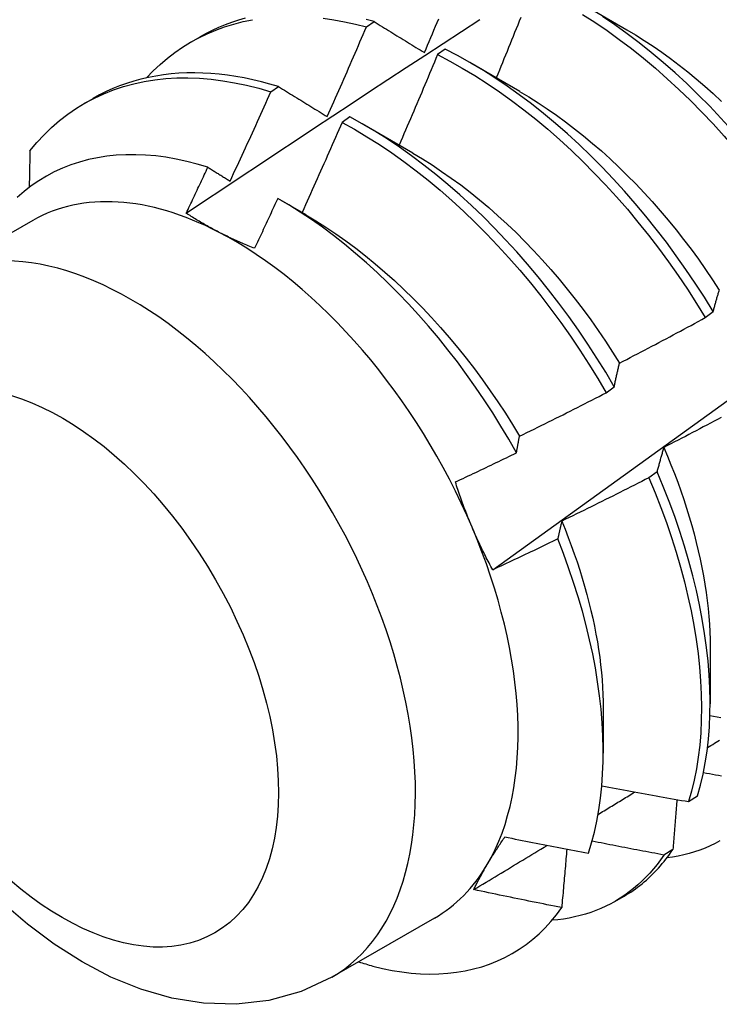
# Model space of a CAD drawing. Header units: inches. Extents: x 25 to 246, y 20 to 159.
# Tile 84 of 112: x 221.267 to 221.495, y 91.4 to 91.72. Entities that reach past the tile are written whole.
import ezdxf

# ---------------------------------------------------------------- set-up
doc = ezdxf.new("R2010")
doc.units = ezdxf.units.IN
doc.header["$MEASUREMENT"] = 0
doc.layers.add('Visible Edges(ANSI)', color=7, linetype='Continuous', lineweight=25)
doc.layers.add('Visible Tangent Edges(ANSI)', color=7, linetype='Continuous', lineweight=25)

msp = doc.modelspace()

# ---------------------------------------------------------------- linework, layer by layer
at = {"layer": 'Visible Edges(ANSI)'}
for p, q in [((221.44856, 91.72606), (221.46451, 91.71683)), ((221.37984, 91.71775), (221.38235, 91.71945)), ((221.32289, 91.71288), (221.32571, 91.7145)), ((221.40546, 91.71049), (221.40296, 91.70872)), ((221.41376, 91.70602), (221.42971, 91.69679)), ((221.34877, 91.69661), (221.35128, 91.69833)), ((221.2881, 91.69284), (221.29091, 91.69446)), ((221.37447, 91.68848), (221.37196, 91.6867)), ((221.37896, 91.68598), (221.39491, 91.67675)), ((221.35197, 91.66142), (221.36011, 91.65671)), ((221.27131, 91.65478), (221.2379, 91.63554)), ((221.49007, 91.62319), (221.49267, 91.62516)), ((221.45787, 91.59875), (221.46048, 91.60072)), ((221.47439, 91.57309), (221.47174, 91.5711)), ((221.49168, 91.51602), (221.49166, 91.49758)), ((221.45688, 91.49598), (221.45686, 91.48156)), ((221.48467, 91.46578), (221.48757, 91.46766)), ((221.47953, 91.45024), (221.47659, 91.44842)), ((221.46071, 91.43334), (221.46352, 91.43495)), ((221.40196, 91.4279), (221.36855, 91.40866))]:
    msp.add_line(p, q, dxfattribs=at)
at = {"layer": 'Visible Edges(ANSI)', "flags": 128}
for points in [[(221.45011, 91.72182), (221.45413, 91.71925), (221.45813, 91.71653), (221.46211, 91.71367), (221.46607, 91.71068), (221.46999, 91.70755), (221.47388, 91.70429), (221.47773, 91.7009), (221.48153, 91.6974), (221.48529, 91.69377), (221.48899, 91.69004), (221.49263, 91.68619), (221.49622, 91.68225), (221.49974, 91.6782), (221.50318, 91.67406), (221.50656, 91.66984), (221.50985, 91.66553), (221.51307, 91.66115), (221.5162, 91.65669), (221.51924, 91.65217), (221.52218, 91.64759)], [(221.30834, 91.70118), (221.3105, 91.70342), (221.31276, 91.70554), (221.3151, 91.70753), (221.31753, 91.7094), (221.32004, 91.71113), (221.32262, 91.71273), (221.32529, 91.71419), (221.32803, 91.71552), (221.33085, 91.71671), (221.33373, 91.71776), (221.33668, 91.71868), (221.3397, 91.71945), (221.34278, 91.72009)], [(221.32123, 91.65716), (221.32719, 91.66113), (221.33315, 91.6651), (221.33912, 91.66906), (221.34508, 91.67302), (221.35105, 91.67698), (221.35701, 91.68093), (221.36298, 91.68487), (221.36895, 91.68881), (221.37492, 91.69275), (221.38089, 91.69668), (221.38686, 91.70061), (221.39283, 91.70453), (221.3988, 91.70845), (221.40478, 91.71237), (221.41075, 91.71627), (221.41672, 91.72018)], [(221.34039, 91.72054), (221.33818, 91.71991), (221.336, 91.7192), (221.33386, 91.71841), (221.33176, 91.71755), (221.3297, 91.71661), (221.32768, 91.71559), (221.32571, 91.7145)], [(221.3658, 91.72057), (221.36926, 91.72008), (221.37276, 91.71944), (221.37628, 91.71866), (221.37984, 91.71775)], [(221.38235, 91.71945), (221.37971, 91.72013)], [(221.38235, 91.71945), (221.38302, 91.71904), (221.38369, 91.71862), (221.38437, 91.71821), (221.38504, 91.71779), (221.38572, 91.71738), (221.38639, 91.71696), (221.38707, 91.71654), (221.38775, 91.71613), (221.38843, 91.71571), (221.38911, 91.71529), (221.38979, 91.71487), (221.39047, 91.71445), (221.39115, 91.71403), (221.39183, 91.71361), (221.39252, 91.71319), (221.3932, 91.71277), (221.39389, 91.71235), (221.39457, 91.71192), (221.39526, 91.7115), (221.39595, 91.71108), (221.39664, 91.71065), (221.39733, 91.71023), (221.39802, 91.7098), (221.39871, 91.70938)], [(221.39871, 91.70938), (221.39923, 91.7106), (221.39975, 91.71182), (221.40026, 91.71304), (221.40078, 91.71426), (221.4013, 91.71548), (221.40181, 91.7167), (221.40232, 91.71793), (221.40284, 91.71915), (221.40335, 91.72037)], [(221.42095, 91.54117), (221.43225, 91.54929), (221.44355, 91.55742), (221.45483, 91.56555), (221.4661, 91.57367), (221.47737, 91.5818), (221.48862, 91.58993), (221.49987, 91.59805), (221.5111, 91.60617), (221.52232, 91.61429), (221.53354, 91.62242), (221.54474, 91.63053), (221.55594, 91.63865), (221.56712, 91.64677), (221.5783, 91.65488), (221.58946, 91.66299), (221.60062, 91.6711), (221.61177, 91.6792), (221.6229, 91.68731), (221.63403, 91.69541), (221.64515, 91.7035), (221.65626, 91.7116), (221.66737, 91.71969)], [(221.43005, 91.72079), (221.42956, 91.71956), (221.42906, 91.71833), (221.42857, 91.71711), (221.42807, 91.71588), (221.42758, 91.71466), (221.42708, 91.71343), (221.42659, 91.71221), (221.42609, 91.71099), (221.42559, 91.70976), (221.42509, 91.70854), (221.42459, 91.70732), (221.42409, 91.70609), (221.42359, 91.70487), (221.42309, 91.70365), (221.42258, 91.70242), (221.42208, 91.7012)], [(221.52477, 91.64956), (221.52182, 91.65414), (221.51877, 91.65865), (221.51564, 91.6631), (221.51242, 91.66748), (221.50911, 91.67178), (221.50573, 91.676), (221.50228, 91.68013), (221.49876, 91.68417), (221.49517, 91.68811), (221.49152, 91.69194), (221.48782, 91.69567), (221.48406, 91.69929), (221.48025, 91.70278), (221.4764, 91.70616), (221.47251, 91.70941), (221.46858, 91.71253), (221.46462, 91.71551), (221.46064, 91.71836), (221.45664, 91.72107)], [(221.3671, 91.68855), (221.36764, 91.68976), (221.36818, 91.69098), (221.36872, 91.69219), (221.36926, 91.6934), (221.36979, 91.69462), (221.37033, 91.69583), (221.37087, 91.69705), (221.3714, 91.69826), (221.37193, 91.69948), (221.37247, 91.7007), (221.373, 91.70191), (221.37353, 91.70313), (221.37406, 91.70435), (221.37459, 91.70556), (221.37512, 91.70678), (221.37565, 91.708), (221.37617, 91.70922), (221.3767, 91.71043), (221.37722, 91.71165), (221.37775, 91.71287), (221.37827, 91.71409), (221.3788, 91.71531), (221.37932, 91.71653), (221.37984, 91.71775)], [(221.46451, 91.71681), (221.46738, 91.71511), (221.47024, 91.71332), (221.4731, 91.71144), (221.47594, 91.70947), (221.47876, 91.70742), (221.48158, 91.7053), (221.48437, 91.70309), (221.48714, 91.70081), (221.48989, 91.69845), (221.49262, 91.69603), (221.49532, 91.69353)], [(221.49267, 91.62516), (221.4898, 91.62979), (221.48684, 91.63437), (221.48379, 91.63888), (221.48065, 91.64333), (221.47742, 91.6477), (221.47412, 91.652), (221.47073, 91.65621), (221.46728, 91.66033), (221.46375, 91.66437), (221.46016, 91.6683), (221.45651, 91.67213), (221.4528, 91.67585), (221.44903, 91.67946), (221.44522, 91.68295), (221.44137, 91.68632), (221.43747, 91.68956), (221.43355, 91.69267), (221.42959, 91.69565), (221.4256, 91.69849), (221.4216, 91.70118), (221.41758, 91.70374), (221.41354, 91.70614), (221.4095, 91.70839), (221.40546, 91.71049)], [(221.40296, 91.70872), (221.40245, 91.70749), (221.40194, 91.70626), (221.40142, 91.70503), (221.40091, 91.70381), (221.4004, 91.70258), (221.39988, 91.70135), (221.39937, 91.70012), (221.39885, 91.6989), (221.39833, 91.69767), (221.39782, 91.69645), (221.3973, 91.69522), (221.39678, 91.69399), (221.39626, 91.69277), (221.39574, 91.69154), (221.39522, 91.69032), (221.39469, 91.6891), (221.39417, 91.68787), (221.39365, 91.68665), (221.39312, 91.68542), (221.3926, 91.6842), (221.39207, 91.68298), (221.39154, 91.68175), (221.39101, 91.68053), (221.39049, 91.67931)], [(221.40296, 91.70872), (221.407, 91.70661), (221.41104, 91.70434), (221.41507, 91.70193), (221.41909, 91.69937), (221.4231, 91.69666), (221.42708, 91.69381), (221.43103, 91.69082), (221.43496, 91.6877), (221.43885, 91.68445), (221.4427, 91.68107), (221.44651, 91.67757), (221.45027, 91.67395), (221.45397, 91.67022), (221.45762, 91.66638), (221.46121, 91.66244), (221.46473, 91.65841), (221.46818, 91.65427), (221.47156, 91.65005), (221.47486, 91.64575), (221.47808, 91.64137), (221.48121, 91.63692), (221.48426, 91.6324), (221.48721, 91.62782), (221.49007, 91.62319)], [(221.35128, 91.69833), (221.34847, 91.69916), (221.34567, 91.69991), (221.34289, 91.70057), (221.34012, 91.70115), (221.33738, 91.70164), (221.33465, 91.70204), (221.33195, 91.70236), (221.32927, 91.70259), (221.32662, 91.70274), (221.324, 91.70279), (221.3214, 91.70276), (221.31883, 91.70264), (221.3163, 91.70244), (221.3138, 91.70215), (221.31133, 91.70176), (221.3089, 91.7013), (221.3065, 91.70074), (221.30415, 91.7001), (221.30183, 91.69938), (221.29956, 91.69856), (221.29733, 91.69766), (221.29514, 91.69668), (221.293, 91.69561), (221.29091, 91.69446)], [(221.27037, 91.67742), (221.27262, 91.68011), (221.27498, 91.68265), (221.27745, 91.68504), (221.28003, 91.68727), (221.28271, 91.68934), (221.2855, 91.69126), (221.28838, 91.693), (221.29135, 91.69459), (221.29442, 91.696), (221.29758, 91.69725), (221.30081, 91.69833), (221.30413, 91.69923), (221.30753, 91.69997), (221.311, 91.70053), (221.31454, 91.70092), (221.31814, 91.70113), (221.3218, 91.70117), (221.32552, 91.70104), (221.32929, 91.70073), (221.33311, 91.70025), (221.33697, 91.69959), (221.34087, 91.69877), (221.34481, 91.69778), (221.34877, 91.69661)], [(221.33551, 91.66759), (221.33607, 91.6688), (221.33664, 91.67001), (221.3372, 91.67121), (221.33776, 91.67242), (221.33831, 91.67362), (221.33887, 91.67483), (221.33943, 91.67604), (221.33999, 91.67725), (221.34054, 91.67845), (221.3411, 91.67966), (221.34165, 91.68087), (221.3422, 91.68208), (221.34275, 91.68329), (221.3433, 91.6845), (221.34385, 91.68571), (221.3444, 91.68692), (221.34495, 91.68813), (221.3455, 91.68934), (221.34605, 91.69055), (221.34659, 91.69176), (221.34714, 91.69297), (221.34768, 91.69419), (221.34823, 91.6954), (221.34877, 91.69661)], [(221.35128, 91.69833), (221.35193, 91.69792), (221.35258, 91.69752), (221.35323, 91.69712), (221.35388, 91.69672), (221.35453, 91.69631), (221.35519, 91.69591), (221.35584, 91.69551), (221.3565, 91.6951), (221.35716, 91.6947), (221.35781, 91.69429), (221.35847, 91.69388), (221.35913, 91.69348), (221.35979, 91.69307), (221.36045, 91.69266), (221.36111, 91.69225), (221.36177, 91.69184), (221.36244, 91.69143), (221.3631, 91.69102), (221.36376, 91.69061), (221.36443, 91.6902), (221.3651, 91.68979), (221.36576, 91.68938), (221.36643, 91.68896), (221.3671, 91.68855)], [(221.4297, 91.69675), (221.43271, 91.69496), (221.43571, 91.69307), (221.43869, 91.69108), (221.44167, 91.68901), (221.44463, 91.68685), (221.44758, 91.68461), (221.4505, 91.68228), (221.4534, 91.67987), (221.45627, 91.67738), (221.45912, 91.67481), (221.46194, 91.67217), (221.46472, 91.66946), (221.46747, 91.66667), (221.47017, 91.66382), (221.47284, 91.66091), (221.47546, 91.65793), (221.47804, 91.65488), (221.48057, 91.65178), (221.48305, 91.64863), (221.48547, 91.64542), (221.48785, 91.64217), (221.49016, 91.63887), (221.49242, 91.63553), (221.49463, 91.63215)], [(221.37196, 91.6867), (221.37143, 91.68547), (221.37089, 91.68425), (221.37036, 91.68303), (221.36982, 91.6818), (221.36928, 91.68058), (221.36875, 91.67936), (221.36821, 91.67813), (221.36767, 91.67691), (221.36713, 91.67569), (221.36659, 91.67447), (221.36604, 91.67325), (221.3655, 91.67203), (221.36496, 91.67081), (221.36441, 91.66958), (221.36387, 91.66836), (221.36332, 91.66714), (221.36278, 91.66592), (221.36223, 91.66471), (221.36168, 91.66349), (221.36113, 91.66227), (221.36058, 91.66105), (221.36003, 91.65983), (221.35948, 91.65861), (221.35893, 91.6574)], [(221.37196, 91.6867), (221.376, 91.68444), (221.38003, 91.68204), (221.38406, 91.67948), (221.38806, 91.67678), (221.39204, 91.67394), (221.396, 91.67096), (221.39993, 91.66785), (221.40382, 91.6646), (221.40768, 91.66123), (221.41149, 91.65774), (221.41525, 91.65413), (221.41896, 91.65041), (221.42261, 91.64658), (221.4262, 91.64264), (221.42972, 91.63861), (221.43318, 91.63448), (221.43656, 91.63027), (221.43987, 91.62597), (221.44309, 91.62159), (221.44623, 91.61715), (221.44928, 91.61263), (221.45224, 91.60806), (221.45511, 91.60343), (221.45787, 91.59875)], [(221.46048, 91.60072), (221.4577, 91.6054), (221.45483, 91.61003), (221.45187, 91.6146), (221.44881, 91.61911), (221.44566, 91.62355), (221.44243, 91.62792), (221.43912, 91.63221), (221.43573, 91.63642), (221.43227, 91.64054), (221.42874, 91.64456), (221.42514, 91.64849), (221.42149, 91.65231), (221.41778, 91.65603), (221.41401, 91.65963), (221.4102, 91.66311), (221.40634, 91.66647), (221.40244, 91.66971), (221.39851, 91.67281), (221.39455, 91.67578), (221.39057, 91.67861), (221.38656, 91.6813), (221.38254, 91.68384), (221.37851, 91.68624), (221.37447, 91.68848)], [(221.27037, 91.67742), (221.27036, 91.67693), (221.27035, 91.67644), (221.27034, 91.67594), (221.27033, 91.67545), (221.27033, 91.67495), (221.27032, 91.67446), (221.27031, 91.67396), (221.2703, 91.67347), (221.27029, 91.67297), (221.27028, 91.67248), (221.27027, 91.67198), (221.27026, 91.67149), (221.27025, 91.67099), (221.27024, 91.6705), (221.27023, 91.67), (221.27022, 91.6695), (221.27021, 91.66901), (221.2702, 91.66851), (221.27019, 91.66801), (221.27018, 91.66751), (221.27017, 91.66702), (221.27016, 91.66652), (221.27014, 91.66602), (221.27013, 91.66552)], [(221.32826, 91.67209), (221.3248, 91.67312), (221.32138, 91.674), (221.31798, 91.67474), (221.31462, 91.67532), (221.3113, 91.67576), (221.30802, 91.67604), (221.30479, 91.67618), (221.3016, 91.67616), (221.29846, 91.67599), (221.29538, 91.67567), (221.29235, 91.67519), (221.2894, 91.67457), (221.28651, 91.67379), (221.2837, 91.67287), (221.28096, 91.67179), (221.27831, 91.67057), (221.27573, 91.6692), (221.27323, 91.66769), (221.27081, 91.66603), (221.26849, 91.66423), (221.26625, 91.66228)], [(221.39491, 91.67668), (221.39805, 91.67481), (221.40119, 91.67284), (221.40432, 91.67076), (221.40743, 91.66859), (221.41052, 91.66633), (221.41359, 91.66397), (221.41664, 91.66151), (221.41966, 91.65897), (221.42265, 91.65634), (221.4256, 91.65362), (221.42852, 91.65082), (221.43141, 91.64794), (221.43425, 91.64498), (221.43705, 91.64195), (221.4398, 91.63884), (221.44251, 91.63568), (221.44517, 91.63245), (221.44777, 91.62916), (221.45032, 91.62581), (221.45281, 91.62242), (221.45525, 91.61897), (221.45762, 91.61548), (221.45993, 91.61195), (221.46217, 91.60838)], [(221.32122, 91.65716), (221.32152, 91.65778), (221.32182, 91.6584), (221.32211, 91.65902), (221.32241, 91.65965), (221.3227, 91.66027), (221.323, 91.66089), (221.32329, 91.66151), (221.32358, 91.66213), (221.32388, 91.66275), (221.32417, 91.66337), (221.32446, 91.664), (221.32476, 91.66462), (221.32505, 91.66524), (221.32534, 91.66586), (221.32564, 91.66648), (221.32593, 91.66711), (221.32622, 91.66773), (221.32651, 91.66835), (221.3268, 91.66897), (221.3271, 91.6696), (221.32739, 91.67022), (221.32768, 91.67084), (221.32797, 91.67146), (221.32826, 91.67209)], [(221.32826, 91.67209), (221.32856, 91.6719), (221.32886, 91.67172), (221.32916, 91.67153), (221.32946, 91.67134), (221.32976, 91.67116), (221.33006, 91.67097), (221.33036, 91.67078), (221.33067, 91.6706), (221.33097, 91.67041), (221.33127, 91.67022), (221.33157, 91.67004), (221.33187, 91.66985), (221.33218, 91.66966), (221.33248, 91.66948), (221.33278, 91.66929), (221.33308, 91.6691), (221.33339, 91.66891), (221.33369, 91.66872), (221.33399, 91.66854), (221.3343, 91.66835), (221.3346, 91.66816), (221.3349, 91.66797), (221.33521, 91.66778), (221.33551, 91.66759)], [(221.351, 91.66198), (221.35069, 91.6613), (221.35038, 91.66062), (221.35006, 91.65994), (221.34975, 91.65927), (221.34944, 91.65859), (221.34913, 91.65791), (221.34882, 91.65723), (221.3485, 91.65656), (221.34819, 91.65588), (221.34788, 91.6552), (221.34756, 91.65453), (221.34725, 91.65385), (221.34694, 91.65317), (221.34662, 91.65249), (221.34631, 91.65182), (221.34599, 91.65114), (221.34568, 91.65047), (221.34536, 91.64979), (221.34505, 91.64911), (221.34473, 91.64844), (221.34441, 91.64776), (221.3441, 91.64709), (221.34378, 91.64641), (221.34346, 91.64573)], [(221.42868, 91.57924), (221.42618, 91.58361), (221.4236, 91.58794), (221.42094, 91.59222), (221.41818, 91.59644), (221.41535, 91.60061), (221.41243, 91.60472), (221.40944, 91.60876), (221.40638, 91.61272), (221.40325, 91.61659), (221.40007, 91.62037), (221.39683, 91.62406), (221.39353, 91.62766), (221.39019, 91.63115), (221.38679, 91.63455), (221.38334, 91.63784), (221.37986, 91.64102), (221.37633, 91.64409), (221.37276, 91.64704), (221.36917, 91.64986), (221.36557, 91.65256), (221.36194, 91.65512), (221.3583, 91.65754), (221.35465, 91.65983), (221.351, 91.66198)], [(221.33174, 91.65103), (221.33127, 91.65127), (221.33081, 91.65152), (221.33034, 91.65176), (221.32988, 91.65201), (221.32943, 91.65225), (221.32898, 91.6525), (221.32852, 91.65275), (221.32808, 91.653), (221.32763, 91.65325), (221.32719, 91.6535), (221.32674, 91.65376), (221.32631, 91.65401), (221.32587, 91.65427), (221.32543, 91.65452), (221.325, 91.65478), (221.32457, 91.65504), (221.32415, 91.6553), (221.32372, 91.65556), (221.3233, 91.65583), (221.32288, 91.65609), (221.32246, 91.65636), (221.32205, 91.65662), (221.32164, 91.65689), (221.32122, 91.65716)], [(221.36012, 91.65667), (221.3634, 91.65472), (221.36667, 91.65266), (221.36992, 91.65049), (221.37316, 91.64821), (221.37638, 91.64582), (221.37957, 91.64332), (221.38274, 91.64072), (221.38588, 91.63802), (221.38898, 91.63524), (221.39205, 91.63236), (221.39509, 91.62939), (221.39808, 91.62634), (221.40102, 91.62321), (221.40392, 91.62001), (221.40677, 91.61673), (221.40957, 91.61339), (221.4123, 91.60998), (221.41498, 91.60651), (221.4176, 91.60298), (221.42015, 91.5994), (221.42263, 91.59578), (221.42504, 91.5921), (221.42738, 91.58838), (221.42964, 91.58463)], [(221.34346, 91.64573), (221.34295, 91.64594), (221.34244, 91.64614), (221.34193, 91.64635), (221.34142, 91.64656), (221.34092, 91.64677), (221.34041, 91.64698), (221.33991, 91.64719), (221.33941, 91.64741), (221.33892, 91.64762), (221.33842, 91.64784), (221.33793, 91.64806), (221.33744, 91.64828), (221.33696, 91.6485), (221.33647, 91.64872), (221.33599, 91.64895), (221.33551, 91.64917), (221.33503, 91.6494), (221.33455, 91.64963), (221.33408, 91.64986), (221.3336, 91.65009), (221.33313, 91.65033), (221.33267, 91.65056), (221.3322, 91.6508), (221.33174, 91.65103)], [(221.49267, 91.62516), (221.49275, 91.62547), (221.49283, 91.62577), (221.49291, 91.62607), (221.49299, 91.62637), (221.49307, 91.62667), (221.49315, 91.62697), (221.49323, 91.62727), (221.49331, 91.62757), (221.49339, 91.62786), (221.49347, 91.62816), (221.49356, 91.62845), (221.49364, 91.62874), (221.49372, 91.62903), (221.49381, 91.62932), (221.49389, 91.62961), (221.49398, 91.6299), (221.49406, 91.63018), (221.49415, 91.63047), (221.49423, 91.63075), (221.49432, 91.63104), (221.49441, 91.63132), (221.49449, 91.6316), (221.49458, 91.63188), (221.49467, 91.63216)], [(221.4622, 91.60841), (221.46336, 91.60901), (221.46453, 91.60962), (221.4657, 91.61022), (221.46687, 91.61083), (221.46803, 91.61144), (221.4692, 91.61205), (221.47036, 91.61266), (221.47152, 91.61327), (221.47269, 91.61388), (221.47385, 91.6145), (221.47501, 91.61511), (221.47617, 91.61572), (221.47734, 91.61634), (221.4785, 91.61696), (221.47966, 91.61758), (221.48082, 91.6182), (221.48197, 91.61882), (221.48313, 91.61944), (221.48429, 91.62006), (221.48545, 91.62068), (221.4866, 91.62131), (221.48776, 91.62194), (221.48892, 91.62256), (221.49007, 91.62319)], [(221.46048, 91.60072), (221.46054, 91.60106), (221.46061, 91.60139), (221.46068, 91.60172), (221.46075, 91.60205), (221.46082, 91.60238), (221.46089, 91.60271), (221.46096, 91.60303), (221.46103, 91.60336), (221.4611, 91.60368), (221.46117, 91.60401), (221.46124, 91.60433), (221.46131, 91.60465), (221.46138, 91.60497), (221.46145, 91.60529), (221.46153, 91.6056), (221.4616, 91.60592), (221.46167, 91.60624), (221.46175, 91.60655), (221.46182, 91.60686), (221.4619, 91.60717), (221.46197, 91.60749), (221.46205, 91.60779), (221.46212, 91.6081), (221.4622, 91.60841)], [(221.42965, 91.58463), (221.43083, 91.5852), (221.43201, 91.58578), (221.43319, 91.58636), (221.43438, 91.58694), (221.43556, 91.58752), (221.43673, 91.5881), (221.43791, 91.58868), (221.43909, 91.58927), (221.44027, 91.58985), (221.44145, 91.59044), (221.44262, 91.59102), (221.4438, 91.59161), (221.44498, 91.5922), (221.44615, 91.59279), (221.44732, 91.59338), (221.4485, 91.59397), (221.44967, 91.59457), (221.45084, 91.59516), (221.45202, 91.59576), (221.45319, 91.59635), (221.45436, 91.59695), (221.45553, 91.59755), (221.4567, 91.59815), (221.45787, 91.59875)], [(221.49525, 91.59072), (221.49409, 91.5901), (221.49292, 91.58948), (221.49176, 91.58887), (221.49059, 91.58825), (221.48943, 91.58764), (221.48826, 91.58702), (221.4871, 91.58641), (221.48593, 91.5858), (221.48476, 91.58519), (221.4836, 91.58458), (221.48243, 91.58398), (221.48126, 91.58337), (221.48009, 91.58276), (221.47892, 91.58216), (221.47775, 91.58156), (221.47658, 91.58096)], [(221.42868, 91.57924), (221.42872, 91.57947), (221.42875, 91.5797), (221.42879, 91.57992), (221.42883, 91.58015), (221.42887, 91.58038), (221.42891, 91.58061), (221.42895, 91.58084), (221.42899, 91.58106), (221.42903, 91.58129), (221.42907, 91.58152), (221.42911, 91.58174), (221.42915, 91.58197), (221.42919, 91.58219), (221.42923, 91.58241), (221.42928, 91.58264), (221.42932, 91.58286), (221.42936, 91.58308), (221.4294, 91.5833), (221.42944, 91.58353), (221.42948, 91.58375), (221.42952, 91.58397), (221.42957, 91.58419), (221.42961, 91.58441), (221.42965, 91.58463)], [(221.47658, 91.58096), (221.47648, 91.58064), (221.47639, 91.58032), (221.47629, 91.58001), (221.4762, 91.57969), (221.4761, 91.57937), (221.47601, 91.57905), (221.47591, 91.57873), (221.47582, 91.5784), (221.47573, 91.57808), (221.47564, 91.57775), (221.47554, 91.57743), (221.47545, 91.5771), (221.47536, 91.57677), (221.47527, 91.57644), (221.47518, 91.57611), (221.47509, 91.57578), (221.475, 91.57545), (221.47492, 91.57511), (221.47483, 91.57478), (221.47474, 91.57444), (221.47465, 91.57411), (221.47457, 91.57377), (221.47448, 91.57343), (221.47439, 91.57309)], [(221.47656, 91.58096), (221.47777, 91.57814), (221.47893, 91.57532), (221.48004, 91.5725), (221.4811, 91.56968), (221.48212, 91.56686), (221.48308, 91.56404), (221.48399, 91.56124), (221.48486, 91.55844), (221.48567, 91.55564), (221.48644, 91.55286), (221.48715, 91.5501), (221.48781, 91.54734), (221.48842, 91.54461), (221.48898, 91.54189), (221.48949, 91.53919), (221.48994, 91.53651), (221.49034, 91.53385), (221.49069, 91.53122), (221.49099, 91.52861), (221.49123, 91.52603), (221.49142, 91.52348), (221.49156, 91.52096), (221.49164, 91.51847), (221.49167, 91.51602)], [(221.40879, 91.56974), (221.40963, 91.57013), (221.41046, 91.57052), (221.41129, 91.57091), (221.41212, 91.5713), (221.41295, 91.57169), (221.41378, 91.57209), (221.41461, 91.57248), (221.41544, 91.57287), (221.41627, 91.57327), (221.4171, 91.57366), (221.41793, 91.57406), (221.41875, 91.57445), (221.41958, 91.57485), (221.42041, 91.57524), (221.42124, 91.57564), (221.42207, 91.57604), (221.42289, 91.57644), (221.42372, 91.57683), (221.42455, 91.57723), (221.42537, 91.57763), (221.4262, 91.57803), (221.42703, 91.57843), (221.42785, 91.57883), (221.42868, 91.57924)], [(221.48757, 91.46766), (221.48854, 91.47112), (221.48938, 91.4747), (221.49009, 91.47839), (221.49067, 91.48219), (221.49111, 91.4861), (221.49143, 91.4901), (221.49161, 91.4942), (221.49165, 91.49839), (221.49156, 91.50267), (221.49134, 91.50702), (221.49098, 91.51145), (221.49049, 91.51595), (221.48986, 91.52051), (221.4891, 91.52512), (221.48821, 91.52979), (221.48719, 91.5345), (221.48603, 91.53925), (221.48475, 91.54403), (221.48333, 91.54884), (221.48179, 91.55367), (221.48013, 91.55852), (221.47834, 91.56338), (221.47642, 91.56823), (221.47439, 91.57309)], [(221.41424, 91.55499), (221.41398, 91.5556), (221.41373, 91.5562), (221.41348, 91.5568), (221.41323, 91.55741), (221.41299, 91.55801), (221.41275, 91.55862), (221.41251, 91.55923), (221.41227, 91.55984), (221.41204, 91.56045), (221.4118, 91.56106), (221.41157, 91.56167), (221.41135, 91.56229), (221.41112, 91.5629), (221.4109, 91.56352), (221.41068, 91.56413), (221.41046, 91.56475), (221.41024, 91.56537), (221.41003, 91.56599), (221.40982, 91.56661), (221.40961, 91.56724), (221.4094, 91.56786), (221.4092, 91.56849), (221.40899, 91.56911), (221.40879, 91.56974)], [(221.47174, 91.5711), (221.47057, 91.5705), (221.46939, 91.56991), (221.46822, 91.56931), (221.46704, 91.56871), (221.46587, 91.56812), (221.46469, 91.56753), (221.46352, 91.56693), (221.46234, 91.56634), (221.46116, 91.56575), (221.45998, 91.56516), (221.45881, 91.56457), (221.45763, 91.56399), (221.45645, 91.5634), (221.45527, 91.56282), (221.45409, 91.56223), (221.45291, 91.56165), (221.45172, 91.56107), (221.45054, 91.56049), (221.44936, 91.55991), (221.44817, 91.55933), (221.44699, 91.55875), (221.44581, 91.55818), (221.44462, 91.5576), (221.44344, 91.55703)], [(221.47174, 91.5711), (221.47376, 91.56625), (221.47566, 91.56139), (221.47744, 91.55653), (221.4791, 91.55169), (221.48063, 91.54686), (221.48204, 91.54205), (221.48331, 91.53727), (221.48446, 91.53252), (221.48547, 91.52781), (221.48636, 91.52315), (221.48711, 91.51854), (221.48772, 91.51398), (221.4882, 91.50949), (221.48855, 91.50507), (221.48876, 91.50072), (221.48884, 91.49645), (221.48879, 91.49227), (221.4886, 91.48817), (221.48827, 91.48418), (221.48782, 91.48028), (221.48723, 91.47648), (221.48651, 91.4728), (221.48565, 91.46923), (221.48467, 91.46578)], [(221.44344, 91.55703), (221.44338, 91.55679), (221.44332, 91.55655), (221.44326, 91.55632), (221.4432, 91.55608), (221.44314, 91.55584), (221.44309, 91.5556), (221.44303, 91.55536), (221.44297, 91.55512), (221.44291, 91.55488), (221.44286, 91.55464), (221.4428, 91.5544), (221.44274, 91.55415), (221.44269, 91.55391), (221.44263, 91.55367), (221.44257, 91.55342), (221.44252, 91.55318), (221.44246, 91.55294), (221.44241, 91.55269), (221.44235, 91.55244), (221.4423, 91.5522), (221.44224, 91.55195), (221.44219, 91.5517), (221.44213, 91.55146), (221.44208, 91.55121)], [(221.44338, 91.55703), (221.44446, 91.55437), (221.4455, 91.55171), (221.4465, 91.54905), (221.44745, 91.54639), (221.44836, 91.54374), (221.44922, 91.54109), (221.45004, 91.53845), (221.45082, 91.53581), (221.45155, 91.53319), (221.45224, 91.53058), (221.45288, 91.52798), (221.45347, 91.5254), (221.45402, 91.52283), (221.45452, 91.52028), (221.45497, 91.51775), (221.45537, 91.51524), (221.45573, 91.51275), (221.45603, 91.51028), (221.45629, 91.50783), (221.4565, 91.50542), (221.45665, 91.50302), (221.45677, 91.50066), (221.45683, 91.49832), (221.45685, 91.49601)], [(221.42095, 91.54117), (221.42064, 91.54172), (221.42034, 91.54229), (221.42004, 91.54285), (221.41974, 91.54341), (221.41944, 91.54398), (221.41915, 91.54454), (221.41885, 91.54511), (221.41856, 91.54568), (221.41828, 91.54625), (221.41799, 91.54682), (221.41771, 91.5474), (221.41743, 91.54797), (221.41715, 91.54855), (221.41687, 91.54913), (221.4166, 91.54971), (221.41633, 91.55029), (221.41606, 91.55087), (221.41579, 91.55145), (221.41553, 91.55204), (221.41526, 91.55263), (221.415, 91.55322), (221.41475, 91.55381), (221.41449, 91.5544), (221.41424, 91.55499)], [(221.44208, 91.55121), (221.4412, 91.55078), (221.44033, 91.55036), (221.43945, 91.54993), (221.43857, 91.54951), (221.43769, 91.54909), (221.43681, 91.54866), (221.43593, 91.54824), (221.43505, 91.54782), (221.43418, 91.5474), (221.4333, 91.54698), (221.43242, 91.54656), (221.43153, 91.54614), (221.43065, 91.54573), (221.42977, 91.54531), (221.42889, 91.54489), (221.42801, 91.54448), (221.42713, 91.54406), (221.42625, 91.54364), (221.42536, 91.54323), (221.42448, 91.54282), (221.4236, 91.5424), (221.42271, 91.54199), (221.42183, 91.54158), (221.42095, 91.54117)], [(221.45207, 91.44899), (221.4531, 91.45235), (221.45401, 91.45584), (221.45479, 91.45943), (221.45545, 91.46313), (221.45599, 91.46692), (221.4564, 91.4708), (221.45668, 91.47478), (221.45683, 91.47883), (221.45686, 91.48297), (221.45675, 91.48718), (221.45652, 91.49146), (221.45616, 91.49582), (221.45568, 91.50024), (221.45506, 91.50472), (221.45432, 91.50925), (221.45345, 91.51382), (221.45245, 91.51842), (221.45133, 91.52305), (221.45009, 91.52771), (221.44873, 91.53238), (221.44725, 91.53708), (221.44564, 91.54178), (221.44392, 91.54649), (221.44208, 91.55121)], [(221.4916, 91.49379), (221.49279, 91.49359), (221.49399, 91.49339), (221.49519, 91.49318)], [(221.49081, 91.48337), (221.49137, 91.48371), (221.49194, 91.48406), (221.4925, 91.4844), (221.49306, 91.48475), (221.49363, 91.48509), (221.49419, 91.48544), (221.49476, 91.48578)], [(221.49534, 91.47406), (221.49436, 91.47424), (221.49338, 91.47442), (221.4924, 91.47459), (221.49142, 91.47477), (221.49045, 91.47495), (221.48947, 91.47513)], [(221.4552, 91.46163), (221.4557, 91.46194), (221.45619, 91.46224), (221.45669, 91.46254), (221.45719, 91.46284), (221.45769, 91.46315), (221.45819, 91.46345), (221.45869, 91.46375), (221.45918, 91.46406), (221.45968, 91.46436), (221.46018, 91.46466), (221.46068, 91.46497), (221.46117, 91.46527), (221.46167, 91.46557), (221.46217, 91.46588), (221.46267, 91.46618), (221.46317, 91.46648), (221.46366, 91.46679), (221.46416, 91.46709), (221.46466, 91.46739), (221.46516, 91.4677), (221.46566, 91.468), (221.46615, 91.4683), (221.46665, 91.46861), (221.46715, 91.46891)], [(221.4564, 91.47089), (221.45758, 91.47067), (221.45875, 91.47045), (221.45993, 91.47023), (221.46111, 91.47001), (221.46228, 91.46979), (221.46346, 91.46958), (221.46464, 91.46936), (221.46581, 91.46915), (221.46699, 91.46893), (221.46817, 91.46872), (221.46934, 91.4685), (221.47052, 91.46829), (221.4717, 91.46808), (221.47288, 91.46787), (221.47406, 91.46766), (221.47524, 91.46745), (221.47642, 91.46724), (221.47759, 91.46703), (221.47877, 91.46682), (221.47995, 91.46661), (221.48113, 91.4664), (221.48231, 91.46619), (221.48349, 91.46599), (221.48467, 91.46578)], [(221.48084, 91.46645), (221.48078, 91.46578), (221.48073, 91.46511), (221.48068, 91.46443), (221.48062, 91.46376), (221.48057, 91.46309), (221.48052, 91.46241), (221.48047, 91.46174), (221.48041, 91.46107), (221.48036, 91.46039), (221.4803, 91.45972), (221.48025, 91.45904), (221.4802, 91.45837), (221.48014, 91.45769), (221.48009, 91.45701), (221.48003, 91.45634), (221.47998, 91.45566), (221.47992, 91.45498), (221.47987, 91.45431), (221.47981, 91.45363), (221.47976, 91.45295), (221.4797, 91.45228), (221.47965, 91.4516), (221.47959, 91.45092), (221.47953, 91.45024)], [(221.41913, 91.4453), (221.41935, 91.44566), (221.41956, 91.44602), (221.41978, 91.44639), (221.42, 91.44675), (221.42022, 91.44712), (221.42045, 91.44749), (221.42068, 91.44785), (221.42091, 91.44822), (221.42114, 91.44859), (221.42137, 91.44897), (221.42161, 91.44934), (221.42184, 91.44971), (221.42209, 91.45009), (221.42233, 91.45047), (221.42257, 91.45084), (221.42282, 91.45122), (221.42307, 91.4516), (221.42332, 91.45199), (221.42357, 91.45237), (221.42383, 91.45275), (221.42409, 91.45314), (221.42435, 91.45353), (221.42461, 91.45392), (221.42487, 91.45431)], [(221.42487, 91.45431), (221.426, 91.45408), (221.42713, 91.45385), (221.42826, 91.45362), (221.42939, 91.4534), (221.43053, 91.45317), (221.43166, 91.45294), (221.43279, 91.45272), (221.43392, 91.4525), (221.43505, 91.45227), (221.43619, 91.45205), (221.43732, 91.45183), (221.43845, 91.45161), (221.43959, 91.45138), (221.44072, 91.45116), (221.44185, 91.45094), (221.44299, 91.45072), (221.44412, 91.4505), (221.44525, 91.45029), (221.44639, 91.45007), (221.44752, 91.44985), (221.44866, 91.44964), (221.44979, 91.44942), (221.45093, 91.4492), (221.45207, 91.44899)], [(221.47659, 91.44842), (221.47562, 91.44861), (221.47464, 91.44879), (221.47367, 91.44897), (221.47269, 91.44916), (221.47172, 91.44934), (221.47075, 91.44953), (221.46978, 91.44971), (221.4688, 91.4499), (221.46783, 91.45008), (221.46686, 91.45027), (221.46588, 91.45046), (221.46491, 91.45064), (221.46394, 91.45083), (221.46297, 91.45102), (221.462, 91.45121), (221.46102, 91.4514), (221.46005, 91.45159), (221.45908, 91.45178), (221.45811, 91.45197), (221.45714, 91.45216), (221.45617, 91.45235), (221.4552, 91.45254), (221.45423, 91.45273), (221.45326, 91.45293)], [(221.49486, 91.45301), (221.49328, 91.45218), (221.49166, 91.4514), (221.49001, 91.45069), (221.48833, 91.45004), (221.48662, 91.44946), (221.48487, 91.44894), (221.48309, 91.44848), (221.48129, 91.44809), (221.47945, 91.44776), (221.47759, 91.4475)], [(221.41478, 91.43716), (221.41578, 91.43776), (221.41677, 91.43836), (221.41777, 91.43896), (221.41876, 91.43956), (221.41975, 91.44016), (221.42075, 91.44076), (221.42174, 91.44136), (221.42274, 91.44196), (221.42373, 91.44256), (221.42472, 91.44316), (221.42572, 91.44376), (221.42671, 91.44436), (221.4277, 91.44496), (221.4287, 91.44556), (221.42969, 91.44616), (221.43068, 91.44676), (221.43168, 91.44736), (221.43267, 91.44797), (221.43366, 91.44857), (221.43466, 91.44917), (221.43565, 91.44977), (221.43664, 91.45037), (221.43764, 91.45097), (221.43863, 91.45157)], [(221.44504, 91.45033), (221.44497, 91.44954), (221.4449, 91.44875), (221.44484, 91.44796), (221.44477, 91.44717), (221.4447, 91.44638), (221.44463, 91.44559), (221.44456, 91.4448), (221.44449, 91.44401), (221.44443, 91.44322), (221.44436, 91.44243), (221.44429, 91.44163), (221.44422, 91.44084), (221.44415, 91.44005), (221.44408, 91.43926), (221.44401, 91.43846), (221.44394, 91.43767), (221.44387, 91.43688), (221.4438, 91.43608), (221.44373, 91.43529), (221.44365, 91.43449), (221.44358, 91.4337), (221.44351, 91.4329), (221.44344, 91.43211), (221.44337, 91.43131)], [(221.46352, 91.43495), (221.4643, 91.43542), (221.46507, 91.43589), (221.46584, 91.43638), (221.46659, 91.43689), (221.46733, 91.43742), (221.46807, 91.43795), (221.46879, 91.43851), (221.46951, 91.43908), (221.47021, 91.43967), (221.47091, 91.44027), (221.47159, 91.44088), (221.47227, 91.44151), (221.47293, 91.44216), (221.47358, 91.44282), (221.47423, 91.4435), (221.47486, 91.44419), (221.47548, 91.4449), (221.47609, 91.44562), (221.47669, 91.44635), (221.47728, 91.4471), (221.47786, 91.44787), (221.47843, 91.44864), (221.47899, 91.44944), (221.47953, 91.45024)], [(221.47659, 91.44842), (221.47551, 91.44687), (221.47438, 91.44536), (221.47321, 91.44391), (221.472, 91.44252), (221.47075, 91.44118), (221.46946, 91.4399), (221.46813, 91.43868), (221.46676, 91.43751), (221.46535, 91.43641), (221.46391, 91.43536), (221.46243, 91.43438), (221.46091, 91.43345), (221.45936, 91.43259), (221.45777, 91.43179), (221.45615, 91.43105), (221.4545, 91.43037), (221.45281, 91.42975), (221.4511, 91.4292), (221.44935, 91.42871), (221.44757, 91.42828), (221.44577, 91.42792), (221.44393, 91.42761), (221.44207, 91.42738), (221.44019, 91.42721)], [(221.41478, 91.43716), (221.41494, 91.43748), (221.41509, 91.43781), (221.41525, 91.43813), (221.41541, 91.43846), (221.41558, 91.43879), (221.41574, 91.43912), (221.41591, 91.43945), (221.41608, 91.43978), (221.41625, 91.44012), (221.41643, 91.44045), (221.41661, 91.44079), (221.41679, 91.44113), (221.41697, 91.44147), (221.41715, 91.44181), (221.41734, 91.44215), (221.41753, 91.4425), (221.41772, 91.44284), (221.41792, 91.44319), (221.41811, 91.44354), (221.41831, 91.44389), (221.41851, 91.44424), (221.41872, 91.44459), (221.41893, 91.44495), (221.41913, 91.4453)], [(221.44337, 91.43131), (221.44217, 91.43155), (221.44098, 91.43178), (221.43979, 91.43202), (221.43859, 91.43226), (221.4374, 91.4325), (221.43621, 91.43274), (221.43502, 91.43298), (221.43382, 91.43322), (221.43263, 91.43346), (221.43144, 91.4337), (221.43025, 91.43394), (221.42906, 91.43419), (221.42787, 91.43443), (221.42668, 91.43468), (221.42549, 91.43492), (221.4243, 91.43517), (221.42311, 91.43541), (221.42192, 91.43566), (221.42073, 91.43591), (221.41954, 91.43616), (221.41835, 91.43641), (221.41716, 91.43666), (221.41597, 91.43691), (221.41478, 91.43716)], [(221.36855, 91.40866), (221.35863, 91.40403), (221.34815, 91.4011), (221.33749, 91.39987), (221.32689, 91.4002), (221.31651, 91.4019), (221.30645, 91.40479), (221.29672, 91.40874), (221.28733, 91.41364), (221.27828, 91.41938), (221.26958, 91.4259), (221.26125, 91.43313)], [(221.38192, 91.41232), (221.3851, 91.41154), (221.38826, 91.41091), (221.39137, 91.4104), (221.39445, 91.41004), (221.39749, 91.40981), (221.40048, 91.40972), (221.40343, 91.40977), (221.40633, 91.40996), (221.40917, 91.41029), (221.41196, 91.41075), (221.41469, 91.41136), (221.41735, 91.4121), (221.41994, 91.41297), (221.42246, 91.41399), (221.4249, 91.41513), (221.42728, 91.41641), (221.42958, 91.41782), (221.4318, 91.41937), (221.43394, 91.42104), (221.436, 91.42284), (221.43798, 91.42478), (221.43987, 91.42683), (221.44166, 91.42901), (221.44337, 91.43131)]]:
    msp.add_lwpolyline(points, dxfattribs=at)
at = {"layer": 'Visible Edges(ANSI)'}
for centre, major_axis, start_param, end_param in [((221.33663, 91.54134), (-0.06533, 0.11344), 5.552669, 6.283185), ((221.33663, 91.54134), (0.06533, -0.11344), 1.363879, 2.411076), ((221.33663, 91.54134), (0.06533, -0.11344), 0.316681, 1.363879), ((221.33663, 91.54134), (0.06533, -0.11344), 0, 0.316681), ((221.35403, 91.55136), (0.07761, -0.13476), 5.712947, 5.756075)]:
    msp.add_ellipse(centre, major_axis=major_axis, ratio=0.578093, start_param=start_param, end_param=end_param, dxfattribs=at)
at = {"layer": 'Visible Tangent Edges(ANSI)'}
msp.add_ellipse((221.30323, 91.5221), major_axis=(0.06533, -0.11344), ratio=0.578093, start_param=0, end_param=3.141593, dxfattribs=at)
msp.add_ellipse((221.28096, 91.50928), major_axis=(0.04961, -0.08615), ratio=0.578093, dxfattribs=at)

doc.saveas('drawing.dxf')
